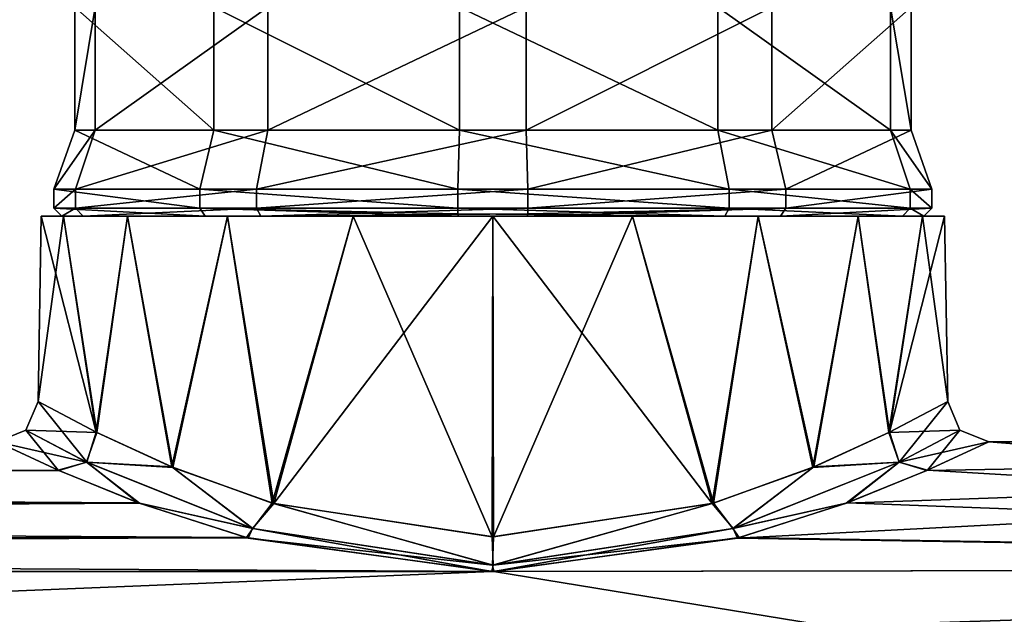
# Model space of a CAD drawing. Header units: metres. Extents: x -148 to 148, y -23 to 82.
# Tile 12 of 19: x 65 to 89, y 19 to 33. Entities that reach past the tile are written whole.
import ezdxf

# ---------------------------------------------------------------- set-up
doc = ezdxf.new("R2010")
doc.units = ezdxf.units.M
doc.layers.add('solid_26529810', color=7, linetype='CONTINUOUS')

msp = doc.modelspace()

# ---------------------------------------------------------------- linework, layer by layer
at = {"layer": 'solid_26529810'}
for points in [[(66.81691, 33.599998, -4.001941), (66.816856, 30.6, -4.001832), (66.313919, 30.6, 2.45393)], [(66.313965, 33.599998, 2.454047), (66.313919, 30.6, 2.45393), (69.701752, 30.6, 7.972567)], [(66.313965, 33.599998, 2.454047), (66.81691, 33.599998, -4.001941), (66.313919, 30.6, 2.45393)], [(69.701813, 33.599998, 7.97261), (66.313965, 33.599998, 2.454047), (69.701752, 30.6, 7.972567)], [(71.018539, 33.599998, -8.92925), (71.018478, 30.6, -8.929216), (66.816856, 30.6, -4.001832)], [(66.81691, 33.599998, -4.001941), (71.018539, 33.599998, -8.92925), (66.816856, 30.6, -4.001832)], [(69.701813, 33.599998, 7.97261), (69.701752, 30.6, 7.972567), (75.686218, 30.6, 10.445849)], [(69.701813, 33.599998, 7.97261), (75.686218, 30.6, 10.445849), (75.686218, 33.599998, 10.445849)], [(77.313782, 33.599998, -10.445849), (77.313782, 30.6, -10.445849), (71.018478, 30.6, -8.929216)], [(71.018539, 33.599998, -8.92925), (77.313782, 33.599998, -10.445849), (71.018478, 30.6, -8.929216)], [(81.981522, 30.6, 8.929216), (75.686218, 33.599998, 10.445849), (75.686218, 30.6, 10.445849)], [(81.981461, 33.599998, 8.92925), (75.686218, 33.599998, 10.445849), (81.981522, 30.6, 8.929216)], [(83.298187, 33.599998, -7.97261), (77.313782, 30.6, -10.445849), (77.313782, 33.599998, -10.445849)], [(83.298187, 33.599998, -7.97261), (83.298248, 30.6, -7.972567), (77.313782, 30.6, -10.445849)], [(81.981461, 33.599998, 8.92925), (81.981522, 30.6, 8.929216), (86.183144, 30.6, 4.001832)], [(86.18309, 33.599998, 4.001941), (81.981461, 33.599998, 8.92925), (86.183144, 30.6, 4.001832)], [(83.298187, 33.599998, -7.97261), (86.686035, 33.599998, -2.454047), (83.298248, 30.6, -7.972567)], [(86.686035, 33.599998, -2.454047), (86.686081, 30.6, -2.45393), (83.298248, 30.6, -7.972567)], [(86.18309, 33.599998, 4.001941), (86.183144, 30.6, 4.001832), (86.686081, 30.6, -2.45393)], [(86.686035, 33.599998, -2.454047), (86.18309, 33.599998, 4.001941), (86.686081, 30.6, -2.45393)], [(66.816856, 30.6, -4.001832), (66.333969, 29.164444, -4.201399), (65.805954, 29.164444, 2.576305)], [(66.313919, 30.6, 2.45393), (65.805954, 29.164444, 2.576305), (69.362732, 29.164444, 8.370149)], [(66.313919, 30.6, 2.45393), (66.816856, 30.6, -4.001832), (65.805954, 29.164444, 2.576305)], [(69.701752, 30.6, 7.972567), (66.313919, 30.6, 2.45393), (69.362732, 29.164444, 8.370149)], [(71.018478, 30.6, -8.929216), (70.745117, 29.164444, -9.374505), (66.333969, 29.164444, -4.201399)], [(66.816856, 30.6, -4.001832), (71.018478, 30.6, -8.929216), (66.333969, 29.164444, -4.201399)], [(69.701752, 30.6, 7.972567), (69.362732, 29.164444, 8.370149), (75.645638, 29.164444, 10.966771)], [(75.686218, 30.6, 10.445849), (69.701752, 30.6, 7.972567), (75.645638, 29.164444, 10.966771)], [(77.313782, 30.6, -10.445849), (77.354362, 29.164444, -10.966771), (70.745117, 29.164444, -9.374505)], [(71.018478, 30.6, -8.929216), (77.313782, 30.6, -10.445849), (70.745117, 29.164444, -9.374505)], [(75.686218, 30.6, 10.445849), (75.645638, 29.164444, 10.966771), (82.254883, 29.164444, 9.374505)], [(81.981522, 30.6, 8.929216), (75.686218, 30.6, 10.445849), (82.254883, 29.164444, 9.374505)], [(83.298248, 30.6, -7.972567), (77.354362, 29.164444, -10.966771), (77.313782, 30.6, -10.445849)], [(83.298248, 30.6, -7.972567), (83.637268, 29.164444, -8.370149), (77.354362, 29.164444, -10.966771)], [(81.981522, 30.6, 8.929216), (82.254883, 29.164444, 9.374505), (86.666031, 29.164444, 4.201399)], [(86.183144, 30.6, 4.001832), (81.981522, 30.6, 8.929216), (86.666031, 29.164444, 4.201399)], [(83.298248, 30.6, -7.972567), (86.686081, 30.6, -2.45393), (83.637268, 29.164444, -8.370149)], [(86.686081, 30.6, -2.45393), (87.194046, 29.164444, -2.576305), (83.637268, 29.164444, -8.370149)], [(86.183144, 30.6, 4.001832), (86.666031, 29.164444, 4.201399), (87.194046, 29.164444, -2.576305)], [(86.686081, 30.6, -2.45393), (86.183144, 30.6, 4.001832), (87.194046, 29.164444, -2.576305)], [(65.805969, 28.700001, 2.576373), (65.805954, 29.164444, 2.576305), (66.333969, 29.164444, -4.201399)], [(69.362701, 28.700001, 8.370123), (69.362732, 29.164444, 8.370149), (65.805954, 29.164444, 2.576305)], [(65.805969, 28.700001, 2.576373), (69.362701, 28.700001, 8.370123), (65.805954, 29.164444, 2.576305)], [(66.333992, 28.700001, -4.201464), (65.805969, 28.700001, 2.576373), (66.333969, 29.164444, -4.201399)], [(66.333992, 28.700001, -4.201464), (66.333969, 29.164444, -4.201399), (70.745117, 29.164444, -9.374505)], [(70.745087, 28.700001, -9.374484), (66.333992, 28.700001, -4.201464), (70.745117, 29.164444, -9.374505)], [(69.362701, 28.700001, 8.370123), (75.645638, 28.700001, 10.966771), (69.362732, 29.164444, 8.370149)], [(75.645638, 28.700001, 10.966771), (75.645638, 29.164444, 10.966771), (69.362732, 29.164444, 8.370149)], [(70.745087, 28.700001, -9.374484), (77.354362, 29.164444, -10.966771), (77.354362, 28.700001, -10.966771)], [(70.745087, 28.700001, -9.374484), (70.745117, 29.164444, -9.374505), (77.354362, 29.164444, -10.966771)], [(82.254913, 28.700001, 9.374484), (75.645638, 29.164444, 10.966771), (75.645638, 28.700001, 10.966771)], [(82.254913, 28.700001, 9.374484), (82.254883, 29.164444, 9.374505), (75.645638, 29.164444, 10.966771)], [(83.637268, 29.164444, -8.370149), (77.354362, 28.700001, -10.966771), (77.354362, 29.164444, -10.966771)], [(83.637299, 28.700001, -8.370123), (77.354362, 28.700001, -10.966771), (83.637268, 29.164444, -8.370149)], [(86.666008, 28.700001, 4.201464), (86.666031, 29.164444, 4.201399), (82.254883, 29.164444, 9.374505)], [(82.254913, 28.700001, 9.374484), (86.666008, 28.700001, 4.201464), (82.254883, 29.164444, 9.374505)], [(83.637299, 28.700001, -8.370123), (83.637268, 29.164444, -8.370149), (87.194046, 29.164444, -2.576305)], [(87.194031, 28.700001, -2.576373), (83.637299, 28.700001, -8.370123), (87.194046, 29.164444, -2.576305)], [(86.666008, 28.700001, 4.201464), (87.194031, 28.700001, -2.576373), (86.666031, 29.164444, 4.201399)], [(87.194031, 28.700001, -2.576373), (87.194046, 29.164444, -2.576305), (86.666031, 29.164444, 4.201399)], [(69.492561, 28.5, 8.218009), (69.362701, 28.700001, 8.370123), (65.805969, 28.700001, 2.576373)], [(66.000435, 28.5, 2.529583), (65.805969, 28.700001, 2.576373), (66.333992, 28.700001, -4.201464)], [(66.000435, 28.5, 2.529583), (69.492561, 28.5, 8.218009), (65.805969, 28.700001, 2.576373)], [(66.518867, 28.5, -4.125122), (66.000435, 28.5, 2.529583), (66.333992, 28.700001, -4.201464)], [(66.518867, 28.5, -4.125122), (66.333992, 28.700001, -4.201464), (70.745087, 28.700001, -9.374484)], [(70.849823, 28.5, -9.204095), (66.518867, 28.5, -4.125122), (70.745087, 28.700001, -9.374484)], [(75.650192, 28.558578, 10.908369), (75.645638, 28.700001, 10.966771), (69.362701, 28.700001, 8.370123)], [(69.492561, 28.5, 8.218009), (75.661171, 28.5, 10.767375), (69.362701, 28.700001, 8.370123)], [(75.650192, 28.558578, 10.908369), (69.362701, 28.700001, 8.370123), (75.661171, 28.5, 10.767375)], [(70.849823, 28.5, -9.204095), (70.745087, 28.700001, -9.374484), (77.354362, 28.700001, -10.966771)], [(77.349808, 28.558578, -10.908369), (70.849823, 28.5, -9.204095), (77.354362, 28.700001, -10.966771)], [(77.349808, 28.558578, -10.908369), (77.338829, 28.5, -10.767375), (70.849823, 28.5, -9.204095)], [(82.150177, 28.5, 9.204095), (82.254913, 28.700001, 9.374484), (75.645638, 28.700001, 10.966771)], [(82.150177, 28.5, 9.204095), (75.645638, 28.700001, 10.966771), (75.650192, 28.558578, 10.908369)], [(82.150177, 28.5, 9.204095), (75.650192, 28.558578, 10.908369), (75.661171, 28.5, 10.767375)], [(77.349808, 28.558578, -10.908369), (83.637299, 28.700001, -8.370123), (77.338829, 28.5, -10.767375)], [(83.507439, 28.5, -8.218009), (77.338829, 28.5, -10.767375), (83.637299, 28.700001, -8.370123)], [(77.349808, 28.558578, -10.908369), (77.354362, 28.700001, -10.966771), (83.637299, 28.700001, -8.370123)], [(82.150177, 28.5, 9.204095), (86.481133, 28.5, 4.125122), (82.254913, 28.700001, 9.374484)], [(86.481133, 28.5, 4.125122), (86.666008, 28.700001, 4.201464), (82.254913, 28.700001, 9.374484)], [(83.507439, 28.5, -8.218009), (83.637299, 28.700001, -8.370123), (87.194031, 28.700001, -2.576373)], [(86.999565, 28.5, -2.529583), (83.507439, 28.5, -8.218009), (87.194031, 28.700001, -2.576373)], [(86.481133, 28.5, 4.125122), (86.999565, 28.5, -2.529583), (86.666008, 28.700001, 4.201464)], [(86.999565, 28.5, -2.529583), (87.194031, 28.700001, -2.576373), (86.666008, 28.700001, 4.201464)], [(66.840096, 23.235149, 5.451283), (65.5, 28.5), (65.42115, 23.982548)], [(66.038383, 28.5, -3.399097), (65.42115, 23.982548), (65.5, 28.5)], [(66.852013, 23.229256, -5.472551), (65.42115, 23.982548), (66.038383, 28.5, -3.399097)], [(66.840096, 23.235149, 5.451283), (66.038383, 28.5, 3.399097), (65.5, 28.5)], [(66.000435, 28.5, 2.529583), (65.5, 28.5), (66.038383, 28.5, 3.399097)], [(66.518867, 28.5, -4.125122), (66.038383, 28.5, -3.399097), (65.5, 28.5)], [(66.518867, 28.5, -4.125122), (65.5, 28.5), (66.000435, 28.5, 2.529583)], [(66.000435, 28.5, 2.529583), (66.038383, 28.5, 3.399097), (67.60096, 28.5, 6.465858)], [(66.000435, 28.5, 2.529583), (67.60096, 28.5, 6.465858), (69.492561, 28.5, 8.218009)], [(66.840096, 23.235149, 5.451283), (67.60096, 28.5, 6.465858), (66.038383, 28.5, 3.399097)], [(66.852013, 23.229256, -5.472551), (66.038383, 28.5, -3.399097), (67.60096, 28.5, -6.465858)], [(66.518867, 28.5, -4.125122), (67.60096, 28.5, -6.465858), (66.038383, 28.5, -3.399097)], [(70.849823, 28.5, -9.204095), (67.60096, 28.5, -6.465858), (66.518867, 28.5, -4.125122)], [(66.840096, 23.235149, 5.451283), (68.681839, 22.389114, 7.888881), (67.60096, 28.5, 6.465858)], [(68.706146, 22.378977, -7.913138), (66.852013, 23.229256, -5.472551), (67.60096, 28.5, -6.465858)], [(68.681839, 22.389114, 7.888881), (70.034149, 28.5, 8.89904), (67.60096, 28.5, 6.465858)], [(69.492561, 28.5, 8.218009), (67.60096, 28.5, 6.465858), (70.034149, 28.5, 8.89904)], [(68.706146, 22.378977, -7.913138), (67.60096, 28.5, -6.465858), (70.034149, 28.5, -8.89904)], [(70.849823, 28.5, -9.204095), (70.034149, 28.5, -8.89904), (67.60096, 28.5, -6.465858)], [(68.681839, 22.389114, 7.888881), (71.127213, 21.50806, 9.738225), (70.034149, 28.5, 8.89904)], [(71.161209, 21.497927, -9.757105), (68.706146, 22.378977, -7.913138), (70.034149, 28.5, -8.89904)], [(69.492561, 28.5, 8.218009), (70.034149, 28.5, 8.89904), (73.100906, 28.5, 10.461621)], [(69.492561, 28.5, 8.218009), (73.100906, 28.5, 10.461621), (75.661171, 28.5, 10.767375)], [(71.127213, 21.50806, 9.738225), (73.100906, 28.5, 10.461621), (70.034149, 28.5, 8.89904)], [(71.161209, 21.497927, -9.757105), (70.034149, 28.5, -8.89904), (73.100906, 28.5, -10.461621)], [(70.849823, 28.5, -9.204095), (73.100906, 28.5, -10.461621), (70.034149, 28.5, -8.89904)], [(77.338829, 28.5, -10.767375), (73.100906, 28.5, -10.461621), (70.849823, 28.5, -9.204095)], [(71.127213, 21.50806, 9.738225), (76.482819, 20.688137, 11.136343), (73.100906, 28.5, 10.461621)], [(71.161209, 21.497927, -9.757105), (73.100906, 28.5, -10.461621), (76.5, 28.5, -11)], [(76.51683, 20.688145, -11.136344), (71.161209, 21.497927, -9.757105), (76.5, 28.5, -11)], [(76.482819, 20.688137, 11.136343), (76.5, 28.5, 11), (73.100906, 28.5, 10.461621)], [(75.661171, 28.5, 10.767375), (73.100906, 28.5, 10.461621), (76.5, 28.5, 11)], [(77.338829, 28.5, -10.767375), (76.5, 28.5, -11), (73.100906, 28.5, -10.461621)], [(75.661171, 28.5, 10.767375), (76.5, 28.5, 11), (79.899094, 28.5, 10.461621)], [(82.150177, 28.5, 9.204095), (75.661171, 28.5, 10.767375), (79.899094, 28.5, 10.461621)], [(76.482819, 20.688137, 11.136343), (81.838486, 21.497833, 9.757274), (76.5, 28.5, 11)], [(81.838486, 21.497833, 9.757274), (79.899094, 28.5, 10.461621), (76.5, 28.5, 11)], [(76.51683, 20.688145, -11.136344), (76.5, 28.5, -11), (79.899094, 28.5, -10.461621)], [(77.338829, 28.5, -10.767375), (79.899094, 28.5, -10.461621), (76.5, 28.5, -11)], [(81.872505, 21.507978, -9.738381), (76.51683, 20.688145, -11.136344), (79.899094, 28.5, -10.461621)], [(83.507439, 28.5, -8.218009), (79.899094, 28.5, -10.461621), (77.338829, 28.5, -10.767375)], [(81.838486, 21.497833, 9.757274), (82.965851, 28.5, 8.89904), (79.899094, 28.5, 10.461621)], [(82.150177, 28.5, 9.204095), (79.899094, 28.5, 10.461621), (82.965851, 28.5, 8.89904)], [(81.872505, 21.507978, -9.738381), (79.899094, 28.5, -10.461621), (82.965851, 28.5, -8.89904)], [(83.507439, 28.5, -8.218009), (82.965851, 28.5, -8.89904), (79.899094, 28.5, -10.461621)], [(81.838486, 21.497833, 9.757274), (84.293663, 22.378897, 7.913332), (82.965851, 28.5, 8.89904)], [(84.318008, 22.389053, -7.889028), (81.872505, 21.507978, -9.738381), (82.965851, 28.5, -8.89904)], [(82.150177, 28.5, 9.204095), (82.965851, 28.5, 8.89904), (85.39904, 28.5, 6.465858)], [(82.150177, 28.5, 9.204095), (85.39904, 28.5, 6.465858), (86.481133, 28.5, 4.125122)], [(84.293663, 22.378897, 7.913332), (85.39904, 28.5, 6.465858), (82.965851, 28.5, 8.89904)], [(84.318008, 22.389053, -7.889028), (82.965851, 28.5, -8.89904), (85.39904, 28.5, -6.465858)], [(83.507439, 28.5, -8.218009), (85.39904, 28.5, -6.465858), (82.965851, 28.5, -8.89904)], [(86.999565, 28.5, -2.529583), (85.39904, 28.5, -6.465858), (83.507439, 28.5, -8.218009)], [(84.293663, 22.378897, 7.913332), (86.147881, 23.229202, 5.47274), (85.39904, 28.5, 6.465858)], [(86.159828, 23.235111, -5.451414), (84.318008, 22.389053, -7.889028), (85.39904, 28.5, -6.465858)], [(86.147881, 23.229202, 5.47274), (86.961617, 28.5, 3.399097), (85.39904, 28.5, 6.465858)], [(86.481133, 28.5, 4.125122), (85.39904, 28.5, 6.465858), (86.961617, 28.5, 3.399097)], [(86.159828, 23.235111, -5.451414), (85.39904, 28.5, -6.465858), (86.961617, 28.5, -3.399097)], [(86.999565, 28.5, -2.529583), (86.961617, 28.5, -3.399097), (85.39904, 28.5, -6.465858)], [(86.147881, 23.229202, 5.47274), (87.57885, 23.982548), (86.961617, 28.5, 3.399097)], [(86.159828, 23.235111, -5.451414), (87.5, 28.5), (87.57885, 23.982548)], [(86.159828, 23.235111, -5.451414), (86.961617, 28.5, -3.399097), (87.5, 28.5)], [(86.481133, 28.5, 4.125122), (86.961617, 28.5, 3.399097), (87.5, 28.5)], [(86.481133, 28.5, 4.125122), (87.5, 28.5), (86.999565, 28.5, -2.529583)], [(87.57885, 23.982548), (87.5, 28.5), (86.961617, 28.5, 3.399097)], [(86.999565, 28.5, -2.529583), (87.5, 28.5), (86.961617, 28.5, -3.399097)], [(65.122208, 23.286751, 0), (65.42115, 23.982548), (66.852013, 23.229256, -5.472551)], [(66.606819, 22.505665, 5.649123), (65.42115, 23.982548), (65.122208, 23.286751, 0)], [(66.606819, 22.505665, 5.649123), (66.840096, 23.235149, 5.451283), (65.42115, 23.982548)], [(87.877792, 23.286751, 0), (87.57885, 23.982548), (86.147881, 23.229202, 5.47274)], [(86.393196, 22.505672, -5.649094), (86.159828, 23.235111, -5.451414), (87.57885, 23.982548)], [(86.393196, 22.505672, -5.649094), (87.57885, 23.982548), (87.877792, 23.286751, 0)], [(65.122208, 23.286751, 0), (64.421303, 23), (65.915497, 22.307436, 5.601637)], [(66.602974, 22.507618, -5.642427), (64.421303, 23), (65.122208, 23.286751, 0)], [(66.606819, 22.505665, 5.649123), (65.122208, 23.286751, 0), (65.915497, 22.307436, 5.601637)], [(66.602974, 22.507618, -5.642427), (65.122208, 23.286751, 0), (66.852013, 23.229256, -5.472551)], [(87.877792, 23.286751, 0), (86.147881, 23.229202, 5.47274), (86.397064, 22.507635, 5.642362)], [(86.393196, 22.505672, -5.649094), (87.877792, 23.286751, 0), (87.084404, 22.307392, -5.60181)], [(87.877792, 23.286751, 0), (86.397064, 22.507635, 5.642362), (88.578697, 23)], [(87.877792, 23.286751, 0), (88.578697, 23), (87.084404, 22.307392, -5.60181)], [(66.602974, 22.507618, -5.642427), (66.852013, 23.229256, -5.472551), (68.706146, 22.378977, -7.913138)], [(66.606819, 22.505665, 5.649123), (68.681839, 22.389114, 7.888881), (66.840096, 23.235149, 5.451283)], [(86.397064, 22.507635, 5.642362), (86.147881, 23.229202, 5.47274), (84.293663, 22.378897, 7.913332)], [(86.393196, 22.505672, -5.649094), (84.318008, 22.389053, -7.889028), (86.159828, 23.235111, -5.451414)], [(65.915497, 22.307436, 5.601637), (64.421303, 23), (-65.931229, 22.300514, 5.629126)], [(-65.915596, 22.307392, -5.60181), (-64.421303, 23), (65.931076, 22.300581, -5.62886)], [(65.931076, 22.300581, -5.62886), (-64.421303, 23), (64.421303, 23)], [(66.602974, 22.507618, -5.642427), (65.931076, 22.300581, -5.62886), (64.421303, 23)], [(82.459412, 20.656204, 10.115395), (127.5, 19.918585, 11.5), (127.5, 23)], [(85.105972, 21.50407, 8.159347), (82.459412, 20.656204, 10.115395), (127.5, 23)], [(87.068771, 22.300514, 5.629126), (85.105972, 21.50407, 8.159347), (127.5, 23)], [(86.397064, 22.507635, 5.642362), (87.068771, 22.300514, 5.629126), (88.578697, 23)], [(88.578697, 23), (87.068771, 22.300514, 5.629126), (127.5, 23)], [(87.084404, 22.307392, -5.60181), (88.578697, 23), (127.5, 19.918585, -11.5)], [(127.5, 19.918585, -11.5), (88.578697, 23), (127.5, 23)], [(-67.86367, 21.515326, -8.129625), (-65.915596, 22.307392, -5.60181), (65.931076, 22.300581, -5.62886)], [(67.863472, 21.515398, 8.12943), (65.915497, 22.307436, 5.601637), (-65.931229, 22.300514, 5.629126)], [(66.606819, 22.505665, 5.649123), (65.915497, 22.307436, 5.601637), (67.863472, 21.515398, 8.12943)], [(66.602974, 22.507618, -5.642427), (67.893761, 21.504169, -8.159085), (65.931076, 22.300581, -5.62886)], [(66.602974, 22.507618, -5.642427), (70.646133, 20.889467, -9.806527), (67.893761, 21.504169, -8.159085)], [(66.602974, 22.507618, -5.642427), (68.706146, 22.378977, -7.913138), (70.646133, 20.889467, -9.806527)], [(70.657341, 20.886023, 9.813308), (66.606819, 22.505665, 5.649123), (67.863472, 21.515398, 8.12943)], [(70.657341, 20.886023, 9.813308), (68.681839, 22.389114, 7.888881), (66.606819, 22.505665, 5.649123)], [(70.657341, 20.886023, 9.813308), (71.127213, 21.50806, 9.738225), (68.681839, 22.389114, 7.888881)], [(70.646133, 20.889467, -9.806527), (68.706146, 22.378977, -7.913138), (71.161209, 21.497927, -9.757105)], [(82.353973, 20.889498, 9.806463), (84.293663, 22.378897, 7.913332), (81.838486, 21.497833, 9.757274)], [(82.342735, 20.886047, -9.813262), (81.872505, 21.507978, -9.738381), (84.318008, 22.389053, -7.889028)], [(82.342735, 20.886047, -9.813262), (86.393196, 22.505672, -5.649094), (85.13633, 21.515326, -8.129625)], [(82.342735, 20.886047, -9.813262), (84.318008, 22.389053, -7.889028), (86.393196, 22.505672, -5.649094)], [(86.397064, 22.507635, 5.642362), (82.353973, 20.889498, 9.806463), (85.105972, 21.50407, 8.159347)], [(86.397064, 22.507635, 5.642362), (84.293663, 22.378897, 7.913332), (82.353973, 20.889498, 9.806463)], [(86.397064, 22.507635, 5.642362), (85.105972, 21.50407, 8.159347), (87.068771, 22.300514, 5.629126)], [(86.393196, 22.505672, -5.649094), (87.084404, 22.307392, -5.60181), (85.13633, 21.515326, -8.129625)], [(85.13633, 21.515326, -8.129625), (87.084404, 22.307392, -5.60181), (127.5, 19.918585, -11.5)], [(67.863472, 21.515398, 8.12943), (-65.931229, 22.300514, 5.629126), (-67.894028, 21.50407, 8.159347)], [(-67.86367, 21.515326, -8.129625), (65.931076, 22.300581, -5.62886), (67.893761, 21.504169, -8.159085)], [(70.498894, 20.667389, 10.092523), (-67.894028, 21.50407, 8.159347), (-70.540588, 20.656204, 10.115395)], [(-70.499214, 20.667303, -10.092699), (-67.86367, 21.515326, -8.129625), (67.893761, 21.504169, -8.159085)], [(-70.499214, 20.667303, -10.092699), (67.893761, 21.504169, -8.159085), (70.540215, 20.656307, -10.115186)], [(70.498894, 20.667389, 10.092523), (67.863472, 21.515398, 8.12943), (-67.894028, 21.50407, 8.159347)], [(70.657341, 20.886023, 9.813308), (67.863472, 21.515398, 8.12943), (70.498894, 20.667389, 10.092523)], [(70.646133, 20.889467, -9.806527), (70.540215, 20.656307, -10.115186), (67.893761, 21.504169, -8.159085)], [(70.646133, 20.889467, -9.806527), (71.161209, 21.497927, -9.757105), (76.493469, 19.992407, -11.435158)], [(76.506668, 19.992397, 11.435163), (71.127213, 21.50806, 9.738225), (70.657341, 20.886023, 9.813308)], [(76.506668, 19.992397, 11.435163), (76.482819, 20.688137, 11.136343), (71.127213, 21.50806, 9.738225)], [(76.493469, 19.992407, -11.435158), (71.161209, 21.497927, -9.757105), (76.51683, 20.688145, -11.136344)], [(76.506668, 19.992397, 11.435163), (81.838486, 21.497833, 9.757274), (76.482819, 20.688137, 11.136343)], [(76.493469, 19.992407, -11.435158), (76.51683, 20.688145, -11.136344), (81.872505, 21.507978, -9.738381)], [(76.493469, 19.992407, -11.435158), (81.872505, 21.507978, -9.738381), (82.342735, 20.886047, -9.813262)], [(82.353973, 20.889498, 9.806463), (81.838486, 21.497833, 9.757274), (76.506668, 19.992397, 11.435163)], [(82.342735, 20.886047, -9.813262), (85.13633, 21.515326, -8.129625), (82.500786, 20.667303, -10.092699)], [(82.353973, 20.889498, 9.806463), (82.459412, 20.656204, 10.115395), (85.105972, 21.50407, 8.159347)], [(82.500786, 20.667303, -10.092699), (85.13633, 21.515326, -8.129625), (127.5, 19.918585, -11.5)], [(70.657341, 20.886023, 9.813308), (70.498894, 20.667389, 10.092523), (76.478523, 19.8428, 11.630276)], [(70.646133, 20.889467, -9.806527), (76.493469, 19.992407, -11.435158), (70.540215, 20.656307, -10.115186)], [(76.506668, 19.992397, 11.435163), (70.657341, 20.886023, 9.813308), (76.478523, 19.8428, 11.630276)], [(76.493469, 19.992407, -11.435158), (82.342735, 20.886047, -9.813262), (76.521057, 19.842804, -11.630266)], [(82.353973, 20.889498, 9.806463), (76.506668, 19.992397, 11.435163), (82.459412, 20.656204, 10.115395)], [(82.342735, 20.886047, -9.813262), (82.500786, 20.667303, -10.092699), (76.521057, 19.842804, -11.630266)], [(70.498894, 20.667389, 10.092523), (-70.540588, 20.656204, 10.115395), (-76.521477, 19.8428, 11.630276)], [(76.478523, 19.8428, 11.630276), (70.498894, 20.667389, 10.092523), (-76.521477, 19.8428, 11.630276)], [(-76.478943, 19.842804, -11.630266), (-70.499214, 20.667303, -10.092699), (76.521057, 19.842804, -11.630266)], [(-70.499214, 20.667303, -10.092699), (70.540215, 20.656307, -10.115186), (76.521057, 19.842804, -11.630266)], [(76.493469, 19.992407, -11.435158), (76.521057, 19.842804, -11.630266), (70.540215, 20.656307, -10.115186)], [(82.459412, 20.656204, 10.115395), (76.478523, 19.8428, 11.630276), (127.5, 19.918585, 11.5)], [(76.506668, 19.992397, 11.435163), (76.478523, 19.8428, 11.630276), (82.459412, 20.656204, 10.115395)], [(76.521057, 19.842804, -11.630266), (82.500786, 20.667303, -10.092699), (127.5, 19.918585, -11.5)], [(-127.5, 11.5, 19.918585), (127.5, 11.5, 19.918585), (127.5, 19.918585, 11.5)], [(76.478523, 19.8428, 11.630276), (-127.5, 11.5, 19.918585), (127.5, 19.918585, 11.5)], [(76.521057, 19.842804, -11.630266), (127.5, 19.918585, -11.5), (127.5, 11.5, -19.918585)], [(76.478523, 19.8428, 11.630276), (-76.521477, 19.8428, 11.630276), (-127.5, 11.5, 19.918585)], [(-76.478943, 19.842804, -11.630266), (76.521057, 19.842804, -11.630266), (127.5, 11.5, -19.918585)], [(-0.020845, 11.621899, -19.847708), (-76.478943, 19.842804, -11.630266), (127.5, 11.5, -19.918585)]]:
    msp.add_3dface(points, dxfattribs=at)

doc.saveas('drawing.dxf')
